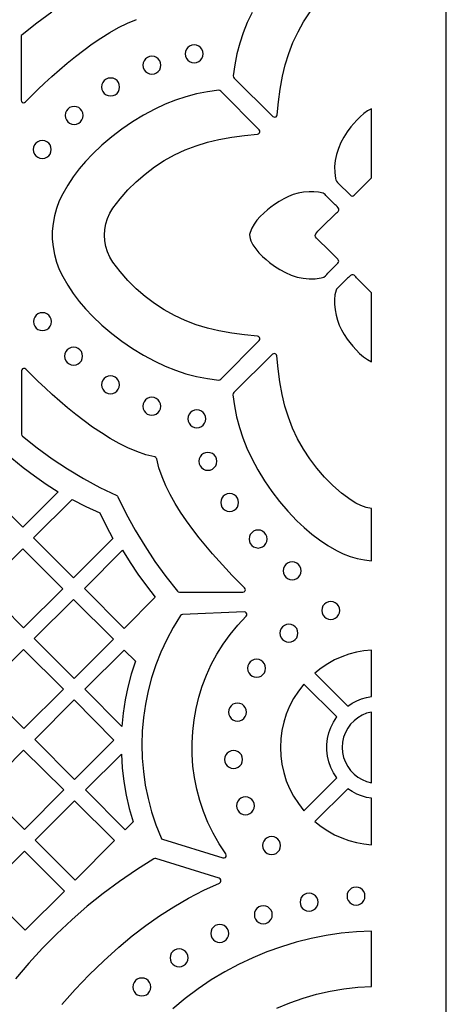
# Model space of a CAD drawing. Header units: millimetres. Extents: x -1176 to 822, y -1617 to -119.
# Tile 90 of 113: x 742 to 822, y -1011 to -827. Entities that reach past the tile are written whole.
import ezdxf

# ---------------------------------------------------------------- set-up
doc = ezdxf.new("R2010")
doc.units = ezdxf.units.MM
doc.layers.add('pattern', color=5, linetype='Continuous')

msp = doc.modelspace()

# ---------------------------------------------------------------- linework, layer by layer
at = {"layer": 'pattern'}
for points in [[(-1176, -1616.8), (822, -1616.8), (822, -118.96), (-1176, -118.96)], [(773.08, -833.22), (773.14, -833.67), (773.31, -834.08), (773.58, -834.42), (773.92, -834.68), (774.32, -834.85), (774.77, -834.91), (775.22, -834.85), (775.62, -834.68), (775.96, -834.42), (776.22, -834.08), (776.39, -833.67), (776.45, -833.22), (776.39, -832.78), (776.22, -832.37), (775.96, -832.03), (775.62, -831.77), (775.22, -831.6), (774.77, -831.54), (774.32, -831.6), (773.92, -831.77), (773.58, -832.03), (773.31, -832.37), (773.14, -832.78)], [(765.18, -835.37), (765.24, -835.82), (765.41, -836.22), (765.67, -836.56), (766.01, -836.82), (766.41, -836.99), (766.86, -837.05), (767.31, -836.99), (767.71, -836.82), (768.05, -836.56), (768.32, -836.22), (768.49, -835.82), (768.55, -835.37), (768.49, -834.92), (768.32, -834.52), (768.05, -834.18), (767.71, -833.91), (767.31, -833.74), (766.86, -833.68), (766.41, -833.74), (766.01, -833.91), (765.67, -834.18), (765.41, -834.52), (765.24, -834.92)], [(757.44, -839.45), (757.5, -839.89), (757.67, -840.3), (757.94, -840.64), (758.28, -840.9), (758.68, -841.07), (759.13, -841.13), (759.58, -841.07), (759.98, -840.9), (760.32, -840.64), (760.58, -840.3), (760.75, -839.89), (760.81, -839.45), (760.75, -839), (760.58, -838.59), (760.32, -838.25), (759.98, -837.99), (759.58, -837.82), (759.13, -837.76), (758.68, -837.82), (758.28, -837.99), (757.94, -838.25), (757.67, -838.59), (757.5, -839)], [(767.42, -890.88), (769.33, -891.79), (771.26, -892.56), (773.22, -893.2), (775.22, -893.72), (777.26, -894.12), (779.36, -894.4), (779.57, -894.38), (779.75, -894.25), (786.92, -887), (787.04, -886.8), (787.06, -886.59), (786.98, -886.4), (786.83, -886.25), (786.62, -886.18), (784.2, -885.94), (781.8, -885.6), (779.41, -885.18), (777.24, -884.67), (775.13, -884.01), (773.07, -883.22), (771.08, -882.28), (769.17, -881.22), (767.33, -880.02), (765.58, -878.7), (763.92, -877.26), (762.35, -875.71), (760.9, -874.04), (759.55, -872.27), (758.98, -871.34), (758.53, -870.35), (758.21, -869.33), (758.02, -868.29), (757.96, -867.23), (758.02, -866.18), (758.21, -865.13), (758.53, -864.11), (758.98, -863.13), (759.55, -862.19), (760.9, -860.42), (762.35, -858.75), (763.92, -857.2), (765.58, -855.76), (767.33, -854.44), (769.17, -853.25), (771.08, -852.18), (773.07, -851.25), (775.13, -850.45), (777.24, -849.8), (779.41, -849.29), (781.8, -848.86), (784.2, -848.53), (786.62, -848.28), (786.83, -848.21), (786.98, -848.07), (787.06, -847.87), (787.04, -847.66), (786.92, -847.47), (779.75, -840.21), (779.57, -840.09), (779.36, -840.07), (777.26, -840.35), (775.22, -840.74), (773.22, -841.26), (771.26, -841.9), (769.33, -842.68), (767.42, -843.58), (765.27, -844.74), (763.21, -845.99), (761.23, -847.34), (759.33, -848.79), (757.5, -850.36), (755.72, -852.03), (754.43, -853.4), (753.23, -854.82), (752.12, -856.3), (751.09, -857.85), (750.15, -859.48), (749.5, -860.82), (748.98, -862.21), (748.59, -863.62), (748.33, -865.06), (748.2, -866.5), (748.2, -867.96), (748.33, -869.41), (748.59, -870.84), (748.98, -872.26), (749.5, -873.64), (750.15, -874.98), (751.09, -876.61), (752.12, -878.16), (753.23, -879.64), (754.43, -881.07), (755.72, -882.43), (757.5, -884.11), (759.33, -885.67), (761.23, -887.13), (763.21, -888.48), (765.27, -889.73)], [(750.61, -844.77), (750.67, -845.22), (750.84, -845.62), (751.1, -845.96), (751.44, -846.23), (751.85, -846.4), (752.29, -846.46), (752.74, -846.4), (753.14, -846.23), (753.49, -845.96), (753.75, -845.62), (753.92, -845.22), (753.98, -844.77), (753.92, -844.32), (753.75, -843.92), (753.49, -843.58), (753.14, -843.32), (752.74, -843.15), (752.29, -843.09), (751.85, -843.15), (751.44, -843.32), (751.1, -843.58), (750.84, -843.92), (750.67, -844.32)], [(808, -843.52), (807.25, -843.93), (806.54, -844.44), (805.86, -845.02), (805.23, -845.65), (804.65, -846.29), (804.14, -846.92), (803.45, -847.84), (802.82, -848.83), (802.26, -849.87), (801.79, -850.96), (801.42, -852.08), (801.18, -853.23), (801.08, -854.35), (801.11, -855.48), (801.26, -856.6), (801.3, -856.86), (801.41, -857.11), (801.63, -857.38), (801.88, -857.61), (802.14, -857.85), (803.62, -859.32), (803.85, -859.55), (804.03, -859.73), (804.2, -859.85), (804.36, -859.89), (804.54, -859.85), (804.75, -859.72), (805.01, -859.48), (806.25, -858.23), (808, -856.46)], [(744.64, -851.16), (744.7, -851.61), (744.87, -852.01), (745.13, -852.35), (745.48, -852.61), (745.88, -852.78), (746.33, -852.84), (746.77, -852.78), (747.18, -852.61), (747.52, -852.35), (747.78, -852.01), (747.95, -851.61), (748.01, -851.16), (747.95, -850.71), (747.78, -850.31), (747.52, -849.97), (747.18, -849.7), (746.77, -849.53), (746.33, -849.47), (745.88, -849.53), (745.48, -849.7), (745.13, -849.97), (744.87, -850.31), (744.7, -850.71)], [(797.69, -867.77), (797.5, -867.52), (797.46, -867.26), (797.55, -866.96), (797.72, -866.71), (797.92, -866.5), (798.14, -866.31), (799.39, -865.07), (800.64, -863.83), (801.27, -863.21), (801.43, -863.07), (801.6, -862.93), (801.75, -862.77), (801.85, -862.55), (801.84, -862.32), (801.72, -862.09), (801.54, -861.87), (801.35, -861.69), (801.2, -861.55), (800.31, -860.66), (799.43, -859.76), (799.29, -859.61), (799.14, -859.46), (798.95, -859.36), (798.08, -859.18), (797.21, -859.1), (796.33, -859.1), (795.27, -859.19), (794.28, -859.37), (793.33, -859.63), (792.42, -859.99), (791.54, -860.42), (790.67, -860.92), (789.8, -861.49), (789.16, -861.95), (788.49, -862.48), (787.8, -863.08), (787.14, -863.73), (786.53, -864.42), (785.99, -865.16), (785.55, -865.92), (785.23, -866.7), (785.16, -867.12), (785.17, -867.51), (785.26, -867.88), (785.4, -868.27), (785.79, -869.06), (786.3, -869.82), (786.9, -870.54), (787.56, -871.21), (788.23, -871.82), (788.89, -872.36), (789.81, -873.04), (790.8, -873.68), (791.85, -874.24), (792.93, -874.71), (794.06, -875.08), (795.2, -875.32), (796.32, -875.42), (797.45, -875.39), (798.57, -875.24), (798.83, -875.19), (799.08, -875.09), (799.35, -874.87), (799.59, -874.61), (799.82, -874.36), (801.29, -872.88), (801.52, -872.65), (801.7, -872.47), (801.82, -872.3), (801.86, -872.14), (801.82, -871.96), (801.69, -871.75), (801.45, -871.49), (800.2, -870.25)], [(808, -878.07), (807.04, -877.11), (805.8, -875.85), (805.18, -875.23), (805.04, -875.06), (804.9, -874.9), (804.74, -874.75), (804.53, -874.65), (804.3, -874.66), (804.06, -874.78), (803.85, -874.96), (803.66, -875.15), (803.52, -875.29), (802.63, -876.18), (801.74, -877.07), (801.58, -877.21), (801.44, -877.36), (801.34, -877.55), (801.15, -878.42), (801.07, -879.29), (801.08, -880.17), (801.16, -881.23), (801.34, -882.22), (801.61, -883.17), (801.96, -884.08), (802.39, -884.96), (802.89, -885.83), (803.46, -886.7), (803.93, -887.35), (804.47, -888.04), (805.09, -888.73), (805.75, -889.41), (806.47, -890.03), (807.22, -890.57), (808, -891)], [(744.67, -883.44), (744.73, -883.89), (744.9, -884.29), (745.16, -884.64), (745.5, -884.9), (745.9, -885.07), (746.35, -885.13), (746.8, -885.07), (747.2, -884.9), (747.54, -884.64), (747.8, -884.29), (747.97, -883.89), (748.04, -883.44), (747.97, -882.99), (747.8, -882.59), (747.54, -882.25), (747.2, -881.99), (746.8, -881.82), (746.35, -881.76), (745.9, -881.82), (745.5, -881.99), (745.16, -882.25), (744.9, -882.59), (744.73, -882.99)], [(750.51, -889.92), (750.57, -890.36), (750.74, -890.77), (751, -891.11), (751.34, -891.37), (751.74, -891.54), (752.19, -891.6), (752.64, -891.54), (753.04, -891.37), (753.38, -891.11), (753.65, -890.77), (753.82, -890.36), (753.88, -889.92), (753.82, -889.47), (753.65, -889.06), (753.38, -888.72), (753.04, -888.46), (752.64, -888.29), (752.19, -888.23), (751.74, -888.29), (751.34, -888.46), (751, -888.72), (750.74, -889.06), (750.57, -889.47)], [(808, -918.46), (806.99, -918.26), (806.01, -917.94), (805.07, -917.5), (804.16, -916.94), (802.39, -915.6), (800.73, -914.14), (799.17, -912.58), (797.73, -910.92), (796.42, -909.17), (795.22, -907.33), (794.15, -905.41), (793.22, -903.42), (792.43, -901.37), (791.77, -899.26), (791.26, -897.09), (790.83, -894.7), (790.5, -892.3), (790.26, -889.88), (790.19, -889.67), (790.04, -889.51), (789.84, -889.44), (789.63, -889.46), (789.44, -889.57), (782.18, -896.75), (782.06, -896.93), (782.04, -897.14), (782.32, -899.24), (782.71, -901.28), (783.23, -903.28), (783.88, -905.23), (784.65, -907.16), (785.55, -909.08), (786.71, -911.23), (787.96, -913.29), (789.31, -915.26), (790.76, -917.17), (792.33, -919), (794.01, -920.77), (795.37, -922.07), (796.79, -923.27), (798.27, -924.38), (799.82, -925.4), (801.45, -926.35), (802.71, -926.96), (803.99, -927.46), (805.31, -927.84), (806.65, -928.11), (808, -928.27)], [(742.42, -904.55), (742.46, -904.76), (742.59, -904.93), (745.35, -907.11), (748.18, -909.15), (751.07, -911.06), (754.05, -912.85), (757.11, -914.52), (760.27, -916.07), (760.4, -916.17), (760.5, -916.3), (762.05, -919.46), (763.71, -922.52), (765.5, -925.5), (767.41, -928.39), (769.46, -931.22), (771.63, -933.98), (771.8, -934.12), (772.01, -934.16), (783.88, -934.16), (784.11, -934.1), (784.28, -933.95), (784.36, -933.75), (784.35, -933.53), (784.22, -933.33), (783.09, -932.21), (781.91, -931.01), (780.69, -929.73), (779.44, -928.38), (778.18, -926.97), (776.93, -925.5), (775.7, -923.98), (774.49, -922.42), (773.34, -920.82), (772.24, -919.19), (771.22, -917.54), (770.29, -915.88), (769.47, -914.2), (768.76, -912.53), (768.18, -910.85), (767.75, -909.19), (767.68, -909.01), (767.56, -908.89), (767.38, -908.82), (765.72, -908.39), (764.05, -907.81), (762.37, -907.1), (760.7, -906.28), (759.03, -905.35), (757.38, -904.32), (755.75, -903.23), (754.15, -902.07), (752.59, -900.87), (751.07, -899.63), (749.6, -898.38), (748.19, -897.12), (746.84, -895.88), (745.57, -894.65), (744.37, -893.47), (743.25, -892.34), (743.05, -892.22), (742.83, -892.2), (742.63, -892.28), (742.48, -892.45), (742.42, -892.68)], [(757.41, -895.28), (757.47, -895.73), (757.64, -896.13), (757.91, -896.48), (758.25, -896.74), (758.65, -896.91), (759.1, -896.97), (759.55, -896.91), (759.95, -896.74), (760.29, -896.48), (760.55, -896.13), (760.72, -895.73), (760.78, -895.28), (760.72, -894.83), (760.55, -894.43), (760.29, -894.09), (759.95, -893.83), (759.55, -893.66), (759.1, -893.6), (758.65, -893.66), (758.25, -893.83), (757.91, -894.09), (757.64, -894.43), (757.47, -894.83)], [(765.15, -899.31), (765.21, -899.76), (765.38, -900.16), (765.64, -900.5), (765.98, -900.76), (766.38, -900.93), (766.83, -900.99), (767.28, -900.93), (767.68, -900.76), (768.02, -900.5), (768.29, -900.16), (768.46, -899.76), (768.52, -899.31), (768.46, -898.86), (768.29, -898.46), (768.02, -898.12), (767.68, -897.85), (767.28, -897.68), (766.83, -897.62), (766.38, -897.68), (765.98, -897.85), (765.64, -898.12), (765.38, -898.46), (765.21, -898.86)], [(773.59, -901.65), (773.65, -902.1), (773.82, -902.5), (774.08, -902.84), (774.42, -903.11), (774.83, -903.28), (775.28, -903.34), (775.72, -903.28), (776.12, -903.11), (776.47, -902.84), (776.73, -902.5), (776.9, -902.1), (776.96, -901.65), (776.9, -901.2), (776.73, -900.8), (776.47, -900.46), (776.12, -900.2), (775.72, -900.03), (775.28, -899.97), (774.83, -900.03), (774.42, -900.2), (774.08, -900.46), (773.82, -900.8), (773.65, -901.2)], [(775.66, -909.63), (775.72, -910.08), (775.89, -910.48), (776.15, -910.82), (776.5, -911.09), (776.9, -911.26), (777.35, -911.32), (777.79, -911.26), (778.2, -911.09), (778.54, -910.82), (778.8, -910.48), (778.97, -910.08), (779.03, -909.63), (778.97, -909.18), (778.8, -908.78), (778.54, -908.44), (778.2, -908.18), (777.79, -908.01), (777.35, -907.95), (776.9, -908.01), (776.5, -908.18), (776.15, -908.44), (775.89, -908.78), (775.72, -909.18)], [(749.31, -915.34), (742.67, -921.98), (735.19, -914.51), (740.64, -909.05), (742.71, -910.77), (744.84, -912.38), (747.04, -913.91)], [(779.74, -917.36), (779.8, -917.81), (779.97, -918.22), (780.23, -918.56), (780.57, -918.82), (780.97, -918.99), (781.42, -919.05), (781.87, -918.99), (782.27, -918.82), (782.61, -918.56), (782.88, -918.22), (783.04, -917.81), (783.1, -917.36), (783.04, -916.92), (782.88, -916.51), (782.61, -916.17), (782.27, -915.91), (781.87, -915.74), (781.42, -915.68), (780.97, -915.74), (780.57, -915.91), (780.23, -916.17), (779.97, -916.51), (779.8, -916.92)], [(759.51, -924.08), (752.17, -931.48), (744.66, -923.96), (751.89, -916.8), (754.48, -918.11), (757.12, -919.3), (758.27, -921.71)], [(785.06, -924.2), (785.12, -924.65), (785.29, -925.05), (785.56, -925.39), (785.9, -925.65), (786.3, -925.82), (786.75, -925.89), (787.2, -925.82), (787.6, -925.65), (787.94, -925.39), (788.2, -925.05), (788.37, -924.65), (788.43, -924.2), (788.37, -923.75), (788.2, -923.35), (787.94, -923.01), (787.6, -922.74), (787.2, -922.57), (786.75, -922.51), (786.3, -922.57), (785.9, -922.74), (785.56, -923.01), (785.29, -923.35), (785.12, -923.75)], [(735.34, -933.36), (742.67, -926.03), (750.15, -933.51), (742.78, -940.87)], [(761.33, -926.3), (762.75, -928.59), (764.24, -930.82), (765.82, -933), (767.48, -935.12), (761.68, -940.97), (754.2, -933.5)], [(791.45, -930.17), (791.51, -930.62), (791.68, -931.02), (791.94, -931.36), (792.28, -931.62), (792.69, -931.79), (793.14, -931.85), (793.58, -931.79), (793.99, -931.62), (794.33, -931.36), (794.59, -931.02), (794.76, -930.62), (794.82, -930.17), (794.76, -929.72), (794.59, -929.32), (794.33, -928.97), (793.99, -928.71), (793.58, -928.54), (793.14, -928.48), (792.69, -928.54), (792.28, -928.71), (791.94, -928.97), (791.68, -929.32), (791.51, -929.72)], [(752.18, -935.53), (759.63, -942.98), (752.28, -950.33), (744.82, -942.88)], [(798.67, -937.59), (798.73, -938.04), (798.9, -938.44), (799.17, -938.78), (799.51, -939.05), (799.91, -939.22), (800.36, -939.28), (800.81, -939.22), (801.21, -939.05), (801.55, -938.78), (801.81, -938.44), (801.98, -938.04), (802.04, -937.59), (801.98, -937.14), (801.81, -936.74), (801.55, -936.4), (801.21, -936.14), (800.81, -935.97), (800.36, -935.91), (799.91, -935.97), (799.51, -936.14), (799.17, -936.4), (798.9, -936.74), (798.73, -937.14)], [(772.22, -938.57), (770.85, -940.79), (769.62, -943.07), (768.54, -945.4), (767.6, -947.79), (766.8, -950.21), (766.14, -952.67), (765.63, -955.16), (765.27, -957.67), (765.04, -960.2), (764.97, -962.74), (765.04, -965.28), (765.26, -967.81), (765.62, -970.34), (766.13, -972.85), (766.79, -975.34), (767.6, -977.8), (768.56, -980.22), (768.68, -980.39), (768.86, -980.48), (780.17, -983.99), (780.42, -984), (780.62, -983.9), (780.76, -983.71), (780.79, -983.49), (780.71, -983.25), (779.45, -981.34), (778.33, -979.37), (777.36, -977.35), (776.52, -975.29), (775.82, -973.2), (775.26, -971.08), (774.83, -968.93), (774.54, -966.77), (774.39, -964.6), (774.37, -962.43), (774.49, -960.27), (774.74, -958.11), (775.12, -955.98), (775.64, -953.86), (776.29, -951.78), (777.07, -949.74), (777.98, -947.74), (779.03, -945.8), (780.2, -943.91), (781.51, -942.09), (782.94, -940.33), (784.5, -938.66), (784.62, -938.45), (784.63, -938.23), (784.54, -938.03), (784.37, -937.89), (784.13, -937.84), (772.6, -938.35), (772.38, -938.41)], [(790.84, -941.85), (790.9, -942.3), (791.07, -942.7), (791.33, -943.05), (791.67, -943.31), (792.08, -943.48), (792.52, -943.54), (792.97, -943.48), (793.37, -943.31), (793.71, -943.05), (793.98, -942.7), (794.15, -942.3), (794.21, -941.85), (794.15, -941.4), (793.98, -941), (793.71, -940.66), (793.37, -940.4), (792.97, -940.23), (792.52, -940.17), (792.08, -940.23), (791.67, -940.4), (791.33, -940.66), (791.07, -941), (790.9, -941.4)], [(742.78, -944.92), (750.27, -952.34), (742.88, -959.73), (735.43, -952.27)], [(763.75, -947.13), (762.98, -949.53), (762.35, -951.95), (761.85, -954.38), (761.48, -956.85), (761.24, -959.36), (754.3, -952.36), (761.64, -945.02)], [(808, -945.01), (806.57, -945.16), (805.16, -945.42), (803.77, -945.8), (802.41, -946.29), (801.08, -946.88), (799.79, -947.59), (798.55, -948.41), (797.36, -949.35), (803.53, -955.51), (804.36, -954.96), (805.23, -954.51), (806.13, -954.15), (807.05, -953.89), (808, -953.71)], [(784.78, -948.44), (784.84, -948.89), (785.01, -949.29), (785.28, -949.63), (785.62, -949.9), (786.02, -950.07), (786.47, -950.13), (786.92, -950.07), (787.32, -949.9), (787.66, -949.63), (787.92, -949.29), (788.09, -948.89), (788.15, -948.44), (788.09, -947.99), (787.92, -947.59), (787.66, -947.25), (787.32, -946.98), (786.92, -946.82), (786.47, -946.75), (786.02, -946.82), (785.62, -946.98), (785.28, -947.25), (785.01, -947.59), (784.84, -947.99)], [(795.32, -975.14), (801.49, -968.98), (800.86, -968.02), (800.37, -967.02), (800, -965.97), (799.75, -964.9), (799.62, -963.81), (799.62, -962.72), (799.75, -961.63), (800, -960.56), (800.37, -959.51), (800.86, -958.51), (801.49, -957.55), (795.32, -951.39), (794.29, -952.71), (793.4, -954.09), (792.65, -955.54), (792.03, -957.02), (791.56, -958.55), (791.21, -960.11), (791.01, -961.68), (790.94, -963.27), (791.01, -964.85), (791.21, -966.42), (791.56, -967.98), (792.03, -969.51), (792.65, -970.99), (793.4, -972.44), (794.29, -973.82)], [(752.34, -969.27), (744.9, -961.76), (752.27, -954.38), (759.72, -961.89)], [(781.19, -956.65), (781.25, -957.1), (781.42, -957.5), (781.69, -957.84), (782.03, -958.1), (782.43, -958.27), (782.88, -958.33), (783.33, -958.27), (783.73, -958.1), (784.07, -957.84), (784.33, -957.5), (784.5, -957.1), (784.56, -956.65), (784.5, -956.2), (784.33, -955.8), (784.07, -955.46), (783.73, -955.19), (783.33, -955.02), (782.88, -954.96), (782.43, -955.02), (782.03, -955.19), (781.69, -955.46), (781.42, -955.8), (781.25, -956.2)], [(808, -956.64), (807.08, -956.87), (806.22, -957.23), (805.43, -957.7), (804.71, -958.27), (804.07, -958.93), (803.53, -959.67), (803.09, -960.49), (802.77, -961.36), (802.57, -962.29), (802.5, -963.27), (802.57, -964.24), (802.77, -965.17), (803.09, -966.04), (803.53, -966.86), (804.07, -967.6), (804.71, -968.26), (805.43, -968.83), (806.22, -969.3), (807.08, -969.65), (808, -969.89)], [(750.34, -971.24), (742.96, -978.68), (735.5, -971.15), (742.83, -963.82)], [(763.35, -977.23), (761.83, -978.74), (754.4, -971.25), (761.15, -964.51), (761.31, -967.11), (761.61, -969.67), (762.05, -972.21), (762.62, -974.72)], [(780.47, -965.54), (780.53, -965.98), (780.7, -966.39), (780.96, -966.73), (781.31, -966.99), (781.71, -967.16), (782.16, -967.22), (782.6, -967.16), (783.01, -966.99), (783.35, -966.73), (783.61, -966.39), (783.78, -965.98), (783.84, -965.54), (783.78, -965.09), (783.61, -964.69), (783.35, -964.34), (783.01, -964.08), (782.6, -963.91), (782.16, -963.85), (781.71, -963.91), (781.31, -964.08), (780.96, -964.34), (780.7, -964.69), (780.53, -965.09)], [(808, -972.81), (807.05, -972.64), (806.13, -972.38), (805.23, -972.02), (804.36, -971.57), (803.53, -971.02), (797.36, -977.18), (798.55, -978.12), (799.79, -978.94), (801.08, -979.65), (802.41, -980.24), (803.77, -980.73), (805.16, -981.11), (806.57, -981.37), (808, -981.52)], [(782.69, -974.21), (782.75, -974.66), (782.92, -975.06), (783.18, -975.41), (783.52, -975.67), (783.92, -975.84), (784.37, -975.9), (784.82, -975.84), (785.22, -975.67), (785.56, -975.41), (785.83, -975.06), (786, -974.66), (786.06, -974.21), (786, -973.77), (785.83, -973.36), (785.56, -973.02), (785.22, -972.76), (784.82, -972.59), (784.37, -972.53), (783.92, -972.59), (783.52, -972.76), (783.18, -973.02), (782.92, -973.36), (782.75, -973.77)], [(752.36, -973.3), (759.82, -980.75), (752.48, -988.16), (744.98, -980.67)], [(787.59, -981.68), (787.65, -982.13), (787.83, -982.53), (788.09, -982.87), (788.43, -983.14), (788.83, -983.31), (789.28, -983.37), (789.73, -983.31), (790.13, -983.14), (790.47, -982.87), (790.73, -982.53), (790.9, -982.13), (790.96, -981.68), (790.9, -981.23), (790.73, -980.83), (790.47, -980.49), (790.13, -980.23), (789.73, -980.06), (789.28, -980), (788.83, -980.06), (788.43, -980.23), (788.09, -980.49), (787.83, -980.83), (787.65, -981.23)], [(735.63, -990.06), (742.98, -982.72), (750.47, -990.21), (743.09, -997.52)], [(803.4, -991.15), (803.46, -991.59), (803.63, -992), (803.9, -992.34), (804.24, -992.6), (804.64, -992.77), (805.09, -992.83), (805.54, -992.77), (805.94, -992.6), (806.28, -992.34), (806.54, -992), (806.71, -991.59), (806.77, -991.15), (806.71, -990.7), (806.54, -990.3), (806.28, -989.95), (805.94, -989.69), (805.54, -989.52), (805.09, -989.46), (804.64, -989.52), (804.24, -989.69), (803.9, -989.95), (803.63, -990.3), (803.46, -990.7)], [(794.6, -992.3), (794.66, -992.74), (794.83, -993.15), (795.09, -993.49), (795.44, -993.75), (795.84, -993.92), (796.29, -993.98), (796.73, -993.92), (797.14, -993.75), (797.48, -993.49), (797.74, -993.15), (797.91, -992.74), (797.97, -992.3), (797.91, -991.85), (797.74, -991.44), (797.48, -991.1), (797.14, -990.84), (796.73, -990.67), (796.29, -990.61), (795.84, -990.67), (795.44, -990.84), (795.09, -991.1), (794.83, -991.44), (794.66, -991.85)], [(786.04, -994.65), (786.1, -995.1), (786.27, -995.5), (786.53, -995.84), (786.87, -996.1), (787.27, -996.27), (787.72, -996.33), (788.17, -996.27), (788.57, -996.1), (788.91, -995.84), (789.18, -995.5), (789.35, -995.1), (789.41, -994.65), (789.35, -994.2), (789.18, -993.8), (788.91, -993.46), (788.57, -993.19), (788.17, -993.02), (787.72, -992.96), (787.27, -993.02), (786.87, -993.19), (786.53, -993.46), (786.27, -993.8), (786.1, -994.2)], [(777.87, -998.15), (777.93, -998.6), (778.1, -999), (778.37, -999.34), (778.71, -999.61), (779.11, -999.78), (779.56, -999.84), (780.01, -999.78), (780.41, -999.61), (780.75, -999.34), (781.01, -999), (781.18, -998.6), (781.24, -998.15), (781.18, -997.7), (781.01, -997.3), (780.75, -996.96), (780.41, -996.69), (780.01, -996.52), (779.56, -996.46), (779.11, -996.52), (778.71, -996.69), (778.37, -996.96), (778.1, -997.3), (777.93, -997.7)], [(770.26, -1002.72), (770.32, -1003.17), (770.49, -1003.58), (770.75, -1003.92), (771.1, -1004.18), (771.5, -1004.35), (771.95, -1004.41), (772.39, -1004.35), (772.8, -1004.18), (773.14, -1003.92), (773.4, -1003.58), (773.57, -1003.17), (773.63, -1002.72), (773.57, -1002.28), (773.4, -1001.87), (773.14, -1001.53), (772.8, -1001.27), (772.39, -1001.1), (771.95, -1001.04), (771.5, -1001.1), (771.1, -1001.27), (770.75, -1001.53), (770.49, -1001.87), (770.32, -1002.28)], [(763.28, -1008.2), (763.34, -1008.64), (763.51, -1009.05), (763.77, -1009.39), (764.11, -1009.65), (764.51, -1009.82), (764.96, -1009.88), (765.41, -1009.82), (765.81, -1009.65), (766.15, -1009.39), (766.41, -1009.05), (766.58, -1008.64), (766.65, -1008.2), (766.58, -1007.75), (766.41, -1007.34), (766.15, -1007), (765.81, -1006.74), (765.41, -1006.57), (764.96, -1006.51), (764.51, -1006.57), (764.11, -1006.74), (763.77, -1007), (763.51, -1007.34), (763.34, -1007.75)]]:
    msp.add_lwpolyline(points, close=True, dxfattribs=at)
for points in [[(748.1, -825.44), (745.28, -827.48), (742.52, -829.66), (742.38, -829.82), (742.34, -830.03), (742.34, -841.91), (742.4, -842.14), (742.55, -842.31), (742.75, -842.39), (742.97, -842.37), (743.17, -842.25), (744.28, -841.12), (745.49, -839.94), (746.76, -838.71), (748.11, -837.47), (749.53, -836.21), (750.99, -834.96), (752.51, -833.72), (754.08, -832.52), (755.67, -831.37), (757.3, -830.27), (758.95, -829.25), (760.62, -828.32), (762.29, -827.49), (763.97, -826.78)], [(785.61, -825.45), (784.71, -827.36), (783.94, -829.29), (783.3, -831.25), (782.78, -833.24), (782.38, -835.28), (782.1, -837.38), (782.12, -837.6), (782.24, -837.78), (789.5, -844.95), (789.69, -845.07), (789.9, -845.08), (790.1, -845.01), (790.25, -844.86), (790.32, -844.64), (790.56, -842.23), (790.9, -839.83), (791.32, -837.44), (791.83, -835.27), (792.49, -833.16), (793.28, -831.1), (794.22, -829.11), (795.28, -827.2), (796.48, -825.36)], [(749.99, -1011.48), (752.49, -1008.67), (755.1, -1005.94), (757.83, -1003.29), (760.67, -1000.72), (763.15, -998.63), (765.69, -996.68), (768.29, -994.85), (770.96, -993.14), (773.72, -991.55), (776.56, -990.07), (779.49, -988.7), (779.68, -988.55), (779.77, -988.34), (779.76, -988.12), (779.65, -987.92), (779.44, -987.8), (767.61, -984.13), (767.4, -984.11), (767.21, -984.17), (763.96, -986.22), (760.8, -988.39), (757.72, -990.68), (754.74, -993.07), (751.85, -995.58), (749.06, -998.2), (746.37, -1000.92), (743.78, -1003.74), (741.3, -1006.66)], [(790.25, -1012.15), (792.69, -1011.15), (795.17, -1010.28), (797.69, -1009.56), (800.24, -1008.98), (802.81, -1008.54), (805.4, -1008.24), (808, -1008.08), (808, -997.71), (805.15, -997.85), (802.31, -998.13), (799.48, -998.55), (796.67, -999.11), (793.88, -999.81), (791.13, -1000.64), (788.41, -1001.61), (785.73, -1002.72), (783.09, -1003.97), (780.51, -1005.35), (777.98, -1006.87), (775.51, -1008.53), (773.11, -1010.33), (770.79, -1012.27)]]:
    msp.add_lwpolyline(points, dxfattribs=at)

doc.saveas('drawing.dxf')
